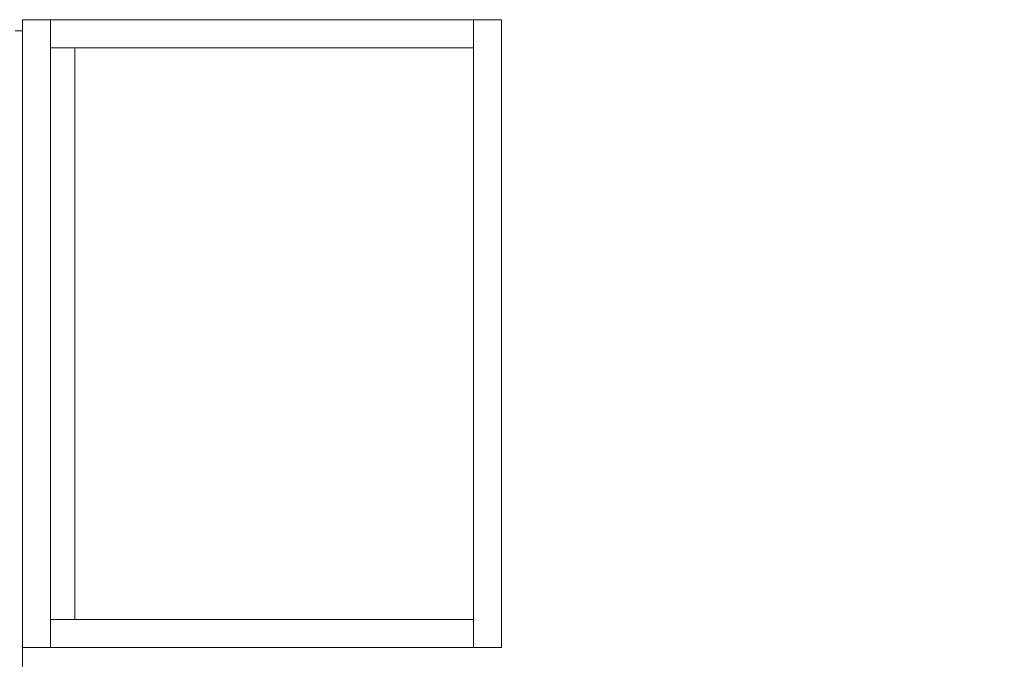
# Model space of a CAD drawing. Header units: millimetres. Extents: x -21851 to 219842, y -3161 to 6433.
# Tile 39 of 81: x 121867 to 123624, y 979 to 2120. Entities that reach past the tile are written whole.
import ezdxf

# ---------------------------------------------------------------- set-up
doc = ezdxf.new("R2010")
doc.units = ezdxf.units.MM
for name, color, linetype, lineweight in [('A-DOOR', 31, 'Continuous', 25), ('A-GLAZ-CURT', 52, 'Continuous', 13), ('A-GLAZ-CWMG', 51, 'Continuous', 13), ('I-WALL', 2, 'Continuous', 13)]:
    doc.layers.add(name, color=color, linetype=linetype, lineweight=lineweight)

# ---------------------------------------------------------------- blocks, each defined once
blk = doc.blocks.new('PINT_Composite - P70-7718760-COUPE KK_50')
at = {"layer": 'A-DOOR', "color": 30, "lineweight": 13}
for q in [(-1445.3, 100), (-1445.3, 900)]:
    blk.add_line((-745.3, 1050), q, dxfattribs=at)
at = {"layer": 'A-DOOR', "color": 20}
for p, q in [((-1465.3, 900), (-725.3, 900)), ((-1465.3, 900), (-1465.3, 100)), ((-725.3, 100), (-725.3, 900)), ((-725.3, 100), (-1465.3, 100))]:
    blk.add_line(p, q, dxfattribs=at)
blk = doc.blocks.new('Panneau système - Vitré-8521026-COUPE KK_50')
at = {"layer": 'A-GLAZ-CURT', "color": 30}
blk.add_line((-3653.7, 2070), (-3653.7, 1050), dxfattribs=at)
blk = doc.blocks.new('Meneau rectangulaire - 50 x 50mm-8077858-COUPE KK_50')
at = {"layer": 'A-GLAZ-CWMG', "color": 30}
blk.add_line((-9221.4, 1000), (-9221.4, 2120), dxfattribs=at)
blk = doc.blocks.new('Meneau rectangulaire - 50 x 50mm-8521028-COUPE KK_50')
at = {"layer": 'A-GLAZ-CWMG', "color": 30}
for p, q in [((-3697.2, 2070), (-3697.2, 2120)), ((-3653.7, 2070), (-3697.2, 2070))]:
    blk.add_line(p, q, dxfattribs=at)
blk = doc.blocks.new('Meneau rectangulaire - 50 x 50mm-8077859-COUPE KK_50')
at = {"layer": 'A-GLAZ-CWMG', "color": 30}
blk.add_line((-10978, 2120), (-10978, 1000), dxfattribs=at)
blk = doc.blocks.new('Meneau rectangulaire - 50 x 50mm-8521023-COUPE KK_50')
at = {"layer": 'A-GLAZ-CWMG', "color": 30}
for p, q in [((-3653.7, 1050), (-2942.7, 1050)), ((-2942.7, 1050), (-2942.7, 1000))]:
    blk.add_line(p, q, dxfattribs=at)
blk = doc.blocks.new('Panneau système - Vitré-8521030-COUPE KK_50')
at = {"layer": 'A-GLAZ-CURT', "color": 30}
blk.add_line((-3653.7, 1050), (-3653.7, 2070), dxfattribs=at)
blk = doc.blocks.new('Meneau rectangulaire - 50 x 50mm-8521024-COUPE KK_50')
at = {"layer": 'A-GLAZ-CWMG', "color": 30}
for p, q in [((-2942.7, 2120), (-2942.7, 2070)), ((-2942.7, 2070), (-3653.7, 2070))]:
    blk.add_line(p, q, dxfattribs=at)
blk = doc.blocks.new('Meneau rectangulaire - 50 x 50mm-8521029-COUPE KK_50')
at = {"layer": 'A-GLAZ-CWMG', "color": 30}
for p, q in [((-3697.2, 1000), (-3697.2, 1050)), ((-3697.2, 1050), (-3653.7, 1050))]:
    blk.add_line(p, q, dxfattribs=at)

msp = doc.modelspace()

# ---------------------------------------------------------------- linework, layer by layer
at = {"layer": 'I-WALL', "color": 30}
for p, q in [((121872.5, 2120), (122726.9, 2120)), ((121872.5, 2120), (121872.5, 0)), ((122726.9, 2120), (122726.9, 1000)), ((121859.5, 2100), (121872.5, 2100)), ((122726.9, 1000), (121872.5, 1000))]:
    msp.add_line(p, q, dxfattribs=at)

# ---------------------------------------------------------------- block references
at = {"layer": 'A-DOOR', "color": 20}
msp.add_blockref('PINT_Composite - P70-7718760-COUPE KK_50', (124806.6, 0), dxfattribs=at)
at = {"layer": 'A-GLAZ-CURT', "color": 30}
for name in ['Panneau système - Vitré-8521026-COUPE KK_50', 'Panneau système - Vitré-8521030-COUPE KK_50']:
    msp.add_blockref(name, (125619.6, 0), dxfattribs=at)
at = {"layer": 'A-GLAZ-CWMG', "color": 30}
for name, p in [('Meneau rectangulaire - 50 x 50mm-8521028-COUPE KK_50', (125619.6, 0)), ('Meneau rectangulaire - 50 x 50mm-8077859-COUPE KK_50', (132900.5, 0)), ('Meneau rectangulaire - 50 x 50mm-8521024-COUPE KK_50', (125619.6, 0)), ('Meneau rectangulaire - 50 x 50mm-8077858-COUPE KK_50', (131898.3, 0)), ('Meneau rectangulaire - 50 x 50mm-8521029-COUPE KK_50', (125619.6, 0)), ('Meneau rectangulaire - 50 x 50mm-8521023-COUPE KK_50', (125619.6, 0))]:
    msp.add_blockref(name, p, dxfattribs=at)

doc.saveas('drawing.dxf')
